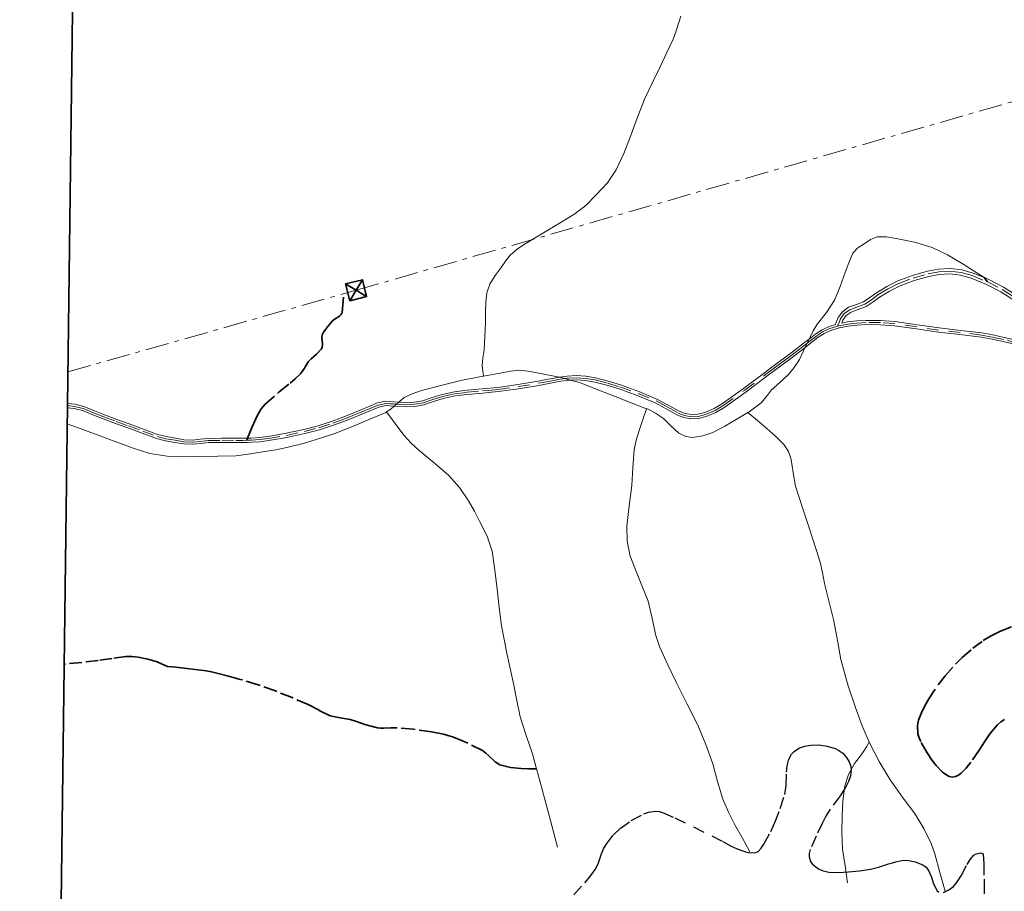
# Model space of a CAD drawing. Header units: metres. Extents: x 407555 to 411072, y 4571682 to 4574038.
# Tile 15 of 67: x 407555 to 407977, y 4573122 to 4573496. Entities that reach past the tile are written whole.
import ezdxf

# ---------------------------------------------------------------- set-up
doc = ezdxf.new("R2010")
doc.units = ezdxf.units.M
doc.header["$MEASUREMENT"] = 0
for name, pattern in [('bt5mv20_liniae', [17.375, 10, -2.75, 1.875, -2.75]), ('bt5mv20_nopinta', [10, 5, -5]), ('bt5mv20_tlin1', [7, 5.25, -1.75])]:
    doc.linetypes.add(name, pattern=pattern)
doc.layers.get('0').update_dxf_attribs({"lineweight": 15})
for name, color, linetype, lineweight in [('ARB01_LN', 7, 'Continuous', 15), ('COB01_LN', 7, 'Continuous', 15), ('ELE01_LN', 7, 'Continuous', 15), ('FLU01_LN', 7, 'Continuous', 15), ('FLU04_LN', 7, 'Continuous', 15), ('TOR02_PT', 7, 'Continuous', 15), ('VIA16_LN', 7, 'Continuous', 15), ('VIA19_LN', 7, 'Continuous', 15), ('VIA21_LN', 7, 'Continuous', 15), ('VIA23_LN', 7, 'Continuous', 15), ('VIR01_LN', 7, 'Continuous', 15)]:
    doc.layers.add(name, color=color, linetype=linetype, lineweight=lineweight)

# ---------------------------------------------------------------- blocks, each defined once
blk = doc.blocks.new('TORRE')
at = {"color": 0, "linetype": 'ByBlock', "lineweight": -2}
for points in [[(2.500502, -2.500498, 0), (2.500498, 2.500502, 0), (-2.500502, 2.500498, 0), (0, 0, 0), (2.500498, 2.500502, 0)], [(-2.500502, 2.500498, 0), (-2.500498, -2.500502, 0), (2.500502, -2.500498, 0), (0, 0, 0), (-2.500498, -2.500502, 0)]]:
    blk.add_polyline3d(points, dxfattribs=at)

msp = doc.modelspace()

# ---------------------------------------------------------------- linework, layer by layer
at = {"layer": 'ARB01_LN', "color": 3, "linetype": 'bt5mv20_nopinta', "lineweight": 25}
for points in [[(407792.09, 4573120.81, 441.82), (407796.77, 4573126.01, 437.54), (407799.05, 4573128.71, 435.71), (407801.2, 4573131.65, 434.34), (407802.47, 4573134.15, 433.95), (407804, 4573138.39, 434.23), (407804.85, 4573140.49, 434.37), (407805.91, 4573142.43, 434.29), (407809.13, 4573146.49, 433.54), (407811.95, 4573149.17, 432.86), (407816.73, 4573152.64, 431.86), (407822.08, 4573155.45, 431.14), (407824.07, 4573156.17, 431.02), (407827.18, 4573156.63, 430.99), (407828.69, 4573156.52, 431.04), (407830.11, 4573156.14, 431.14), (407835.42, 4573153.83, 431.74), (407843.35, 4573149.87, 433.17), (407851.25, 4573146.03, 435.14), (407855.99, 4573143.62, 436.76), (407859.53, 4573141.71, 438.23), (407862.17, 4573140.44, 439.39), (407866.13, 4573139.13, 441.09), (407868.11, 4573138.86, 441.87), (407870.08, 4573138.93, 442.58), (407871.1, 4573139.38, 442.95), (407872.4, 4573140.85, 443.36), (407873.49, 4573142.58, 443.29), (407876.49, 4573147.87, 441.58), (407878.33, 4573151.85, 439.93), (407880.62, 4573157.83, 437.07), (407882.55, 4573163.84, 434), (407883.17, 4573167.58, 432.12), (407883.24, 4573173.3, 429.24), (407883.49, 4573176.15, 427.72), (407884.25, 4573178.95, 426.11), (407885.4, 4573181.06, 424.49), (407886.51, 4573182.27, 423.12), (407888.57, 4573183.61, 421.01), (407891.14, 4573184.54, 419.07), (407893.54, 4573185.01, 417.67), (407897.14, 4573185.08, 415.85), (407900.74, 4573184.46, 414.22), (407904.1, 4573183.5, 412.86), (407905.77, 4573182.7, 412.6), (407907.39, 4573181.46, 412.92), (407909.06, 4573179.6, 413.83), (407910.13, 4573177.86, 414.77), (407910.74, 4573176.22, 415.73), (407910.99, 4573174.69, 416.68), (407910.74, 4573171.81, 418.58), (407909.88, 4573169.3, 420.35), (407908.76, 4573167.1, 421.94), (407906.22, 4573163.24, 424.76), (407901.98, 4573157.47, 428.87), (407900.1, 4573154.58, 430.77), (407898.66, 4573151.69, 432.5), (407895.98, 4573145.98, 435.67), (407893.44, 4573140.27, 438.86), (407893, 4573138.51, 439.97), (407892.96, 4573137.15, 440.88), (407893.58, 4573135.12, 442.18), (407894.26, 4573134.13, 442.7), (407895.25, 4573133.18, 443.09), (407897.05, 4573131.95, 443.51), (407898.62, 4573131.2, 443.79), (407901.4, 4573130.47, 444.14), (407905.58, 4573130.35, 444.46)], [(407950.61, 4573121.85, 451.3), (407952.83, 4573122.89, 451.78), (407954.83, 4573124.41, 452.22), (407956.16, 4573125.9, 452.36), (407958.12, 4573128.93, 451.8), (407960.7, 4573133.77, 450.38), (407962.07, 4573135.97, 450.03), (407963.63, 4573137.82, 450.32), (407964.66, 4573138.41, 450.74), (407966.6, 4573138.73, 451.62), (407967.34, 4573138.54, 452.05), (407967.66, 4573138.05, 452.41), (407967.83, 4573134.21, 453.77), (407967.96, 4573127.49, 455.48), (407968.01, 4573124.19, 456.43), (407968.09, 4573121.24, 457.62)], [(407905.58, 4573130.35, 444.46), (407909.79, 4573130.67, 444.77), (407914.57, 4573131.11, 445.2), (407919.33, 4573131.82, 445.58), (407922.72, 4573132.64, 445.33), (407927.7, 4573134.23, 444.12), (407930.18, 4573134.98, 443.74), (407932.66, 4573135.57, 443.88), (407935, 4573135.69, 444.57), (407938.43, 4573134.94, 446.07), (407941.74, 4573133.65, 447.38), (407943.15, 4573132.64, 447.84), (407944.12, 4573131.28, 448.24), (407945.41, 4573128.31, 448.93), (407946.21, 4573125.95, 449.45), (407946.83, 4573124.33, 449.83), (407947.89, 4573122.46, 450.39), (407948.55, 4573121.9, 450.67)]]:
    msp.add_polyline3d(points, dxfattribs=at)
at = {"layer": 'COB01_LN', "color": 92, "linetype": 'bt5mv20_nopinta', "lineweight": 35}
msp.add_polyline3d([(407976.79, 4573195.99, 434.2), (407975.19, 4573194.9, 434.12), (407973.61, 4573193.45, 434.07), (407970.5, 4573189.74, 434.02), (407968.47, 4573186.86, 434), (407965.81, 4573182.82, 433.93), (407962.32, 4573177.67, 433.65), (407960.36, 4573175.15, 433.35), (407958.15, 4573172.9, 432.84), (407956.97, 4573172.04, 432.48), (407955.73, 4573171.46, 432.02), (407954.4, 4573171.25, 431.43), (407953, 4573171.56, 430.69), (407951.55, 4573172.34, 429.82), (407950.14, 4573173.39, 428.92), (407947.41, 4573176.16, 427.02), (407945.68, 4573178.4, 425.72), (407943.51, 4573181.72, 423.98), (407940.85, 4573186.45, 421.72), (407940.11, 4573188.14, 420.94), (407939.65, 4573189.87, 420.14), (407939.49, 4573193.34, 418.55), (407939.89, 4573195.63, 417.56), (407940.96, 4573198.57, 416.38), (407942.55, 4573201.74, 415.34), (407944.29, 4573204.83, 414.56), (407948.24, 4573210.83, 413.51), (407951.24, 4573214.7, 412.98), (407955.76, 4573219.72, 412.18), (407958.62, 4573222.54, 411.55), (407963.09, 4573226.45, 410.44), (407967.65, 4573229.77, 409.31), (407970.77, 4573231.68, 408.55), (407975.08, 4573233.87, 407.53), (407981.16, 4573236.18, 406.21)], dxfattribs=at)
at = {"layer": 'ELE01_LN', "color": 1, "linetype": 'bt5mv20_liniae', "lineweight": 15}
msp.add_polyline3d([(407575.19, 4573344.93, 365.14), (407698.74, 4573379.92, 367.6), (408081.53, 4573489.85, 422.48), (408416.65, 4573585.59, 531.87), (408996.88, 4573753.26, 514.65), (409413.08, 4573872.63, 516.96), (409727.47, 4573963.24, 525.46), (409888.73, 4574009.43, 517.24)], dxfattribs=at)
at = {"layer": 'FLU01_LN', "color": 150, "linetype": 'Continuous', "lineweight": 15}
for points in [[(407837.91, 4573497.34, 383.38), (407837.13, 4573494.64, 382.55), (407835.98, 4573491.04, 381.88), (407834.65, 4573487.49, 381.23), (407831.87, 4573481.51, 379.36), (407829.05, 4573475.64, 377.48), (407825.7, 4573468.71, 375.67), (407822.39, 4573461.75, 373.73), (407819.21, 4573453.69, 371.06), (407816.29, 4573445.59, 368.35), (407813.48, 4573438.51, 365.98), (407810.31, 4573431.52, 363.79), (407806.46, 4573425.92, 362.47), (407801.71, 4573420.87, 361.36), (407797.17, 4573416.29, 360.01), (407792.12, 4573412.36, 358.8), (407786.67, 4573409.1, 358), (407781.21, 4573405.86, 357.32), (407776.24, 4573402.86, 356.68), (407771.27, 4573399.84, 356.12), (407767.9, 4573397.66, 355.8), (407764.84, 4573394.97, 355.49), (407762.8, 4573392.37, 355.23), (407760.96, 4573389.73, 354.97), (407758.36, 4573386.17, 353.68), (407756.02, 4573382.46, 352.11), (407754.78, 4573378.84, 351.34), (407754.37, 4573374.99, 350.57), (407754.29, 4573370.5, 349.62), (407754.2, 4573366, 348.68), (407753.92, 4573360.21, 347.77), (407753.6, 4573354.43, 346.91), (407753.02, 4573350.96, 345.92), (407752.77, 4573347.48, 345.02), (407753.04, 4573345.31, 344.72), (407753.3, 4573343.13, 344.41)], [(407967.97, 4573385.35, 352.82), (407963.29, 4573388.36, 352.68), (407958.58, 4573391.38, 352.54), (407952.33, 4573395.07, 352.3), (407945.73, 4573398.23, 352.02), (407938.08, 4573400.54, 351.75), (407930.26, 4573402.06, 351.49), (407926.19, 4573402.82, 351.36), (407922.13, 4573402.83, 351.23), (407919.25, 4573401.66, 351.03), (407916.57, 4573399.82, 350.81), (407913.86, 4573398.05, 350.66), (407911.77, 4573395.77, 350.55), (407909.98, 4573391.7, 350.48), (407908.39, 4573387.58, 350.39), (407906.24, 4573381.55, 350.09), (407903.85, 4573375.61, 349.77), (407900.4, 4573370.43, 349.51), (407896.6, 4573365.47, 349.3), (407895.62, 4573363.97, 349.3), (407894.68, 4573362.45, 349.3), (407892.98, 4573358.99, 349.23), (407892.06, 4573357.12, 349.19), (407891.7, 4573356.39, 349.17), (407891.17, 4573355.29, 349.14), (407888.79, 4573350.28, 349.03), (407886.58, 4573346.82, 349.03), (407884, 4573343.62, 349), (407880.42, 4573340.39, 348.81), (407876.79, 4573337.25, 348.56), (407874.71, 4573334.41, 348.34), (407872.48, 4573331.68, 348.14), (407867.24, 4573327.86, 348.01), (407866.76, 4573327.57, 348)], [(407823.31, 4573329.16, 346.07), (407815.98, 4573331.99, 345.89), (407808.35, 4573334.93, 345.7), (407801.65, 4573337.56, 345.52), (407794.94, 4573340.18, 345.35), (407790.64, 4573341.38, 345.27), (407788.19, 4573342.06, 345.22), (407785.98, 4573342.67, 345.17), (407785.8, 4573342.72, 345.17), (407776.4, 4573344.5, 345.01), (407772.57, 4573345.28, 344.92), (407768.74, 4573345.61, 344.82), (407764.98, 4573345.22, 344.75), (407761.22, 4573344.56, 344.68), (407753.3, 4573343.13, 344.41)], [(407753.3, 4573343.13, 344.41), (407752.42, 4573342.97, 344.38), (407743.67, 4573341.25, 344.03), (407735.01, 4573339.16, 343.64), (407726.42, 4573336.74, 343.26), (407722.85, 4573335.5, 343.21), (407719.41, 4573333.92, 343.19), (407717.03, 4573331.95, 343.09), (407716.01, 4573331.1, 343.04), (407715.48, 4573330.66, 343.02), (407715.04, 4573330.24, 343), (407713.62, 4573328.91, 342.93), (407711.78, 4573327.76, 342.88)], [(407867.6, 4573139.25, 441.62), (407864.39, 4573145.02, 437.67), (407861.17, 4573150.79, 433.71), (407858.41, 4573156.17, 430.13), (407856.03, 4573161.75, 426.55), (407853.75, 4573169.32, 421.63), (407851.62, 4573176.89, 416.64), (407848.69, 4573185.21, 411.19), (407845.22, 4573193.53, 406.11), (407840.72, 4573202.57, 401.24), (407836.15, 4573211.61, 396.47), (407832.38, 4573219.37, 392.21), (407828.8, 4573227.19, 387.97), (407827.2, 4573231.88, 385.61), (407825.63, 4573239.29, 382.17), (407823.9, 4573246.67, 378.8), (407820.04, 4573256.21, 374.3), (407816.23, 4573266, 370.02), (407814.93, 4573272.32, 367.64), (407814.77, 4573278.75, 365.4), (407815.84, 4573287.48, 362.58), (407816.98, 4573296.2, 359.77), (407817.39, 4573303.92, 356.87), (407817.95, 4573311.48, 353.68), (407818.77, 4573315.66, 351.39), (407820.05, 4573319.83, 349.3), (407821.68, 4573324.5, 347.69), (407823.31, 4573329.16, 346.07)], [(407866.76, 4573327.57, 348), (407861.71, 4573324.47, 347.93), (407856.79, 4573321.64, 347.78), (407851.62, 4573319, 347.58), (407847.38, 4573317.48, 347.29), (407843.11, 4573316.82, 347.02), (407840.09, 4573317.21, 346.94), (407837.11, 4573318.61, 346.86), (407833.65, 4573321.8, 346.75), (407830.47, 4573324.93, 346.63), (407827.15, 4573327.18, 346.35), (407823.62, 4573329.04, 346.08), (407823.31, 4573329.16, 346.07)], [(407711.78, 4573327.76, 342.88), (407711.49, 4573327.58, 342.87), (407708.07, 4573326.15, 342.82), (407704.64, 4573324.72, 342.78), (407699.87, 4573322.71, 342.72), (407695.09, 4573320.71, 342.66), (407689.57, 4573318.55, 342.49), (407683.95, 4573316.6, 342.3), (407676.57, 4573314.4, 342.19), (407669.08, 4573312.58, 342.12), (407664.36, 4573311.57, 342.13), (407659.61, 4573310.74, 342.1), (407653.42, 4573309.86, 341.94), (407647.22, 4573308.98, 341.78), (407639.45, 4573308.8, 341.57), (407631.68, 4573308.62, 341.36), (407624.71, 4573308.55, 341.16), (407617.73, 4573308.78, 340.95), (407610.3, 4573309.98, 340.68), (407603.09, 4573312.26, 340.41), (407591.17, 4573316.7, 340.17), (407579.26, 4573321.13, 339.96), (407574.89, 4573322.73, 339.81)], [(407785.11, 4573141.29, 425.27), (407782.8, 4573149.87, 419.56), (407780.49, 4573158.45, 413.84), (407777.48, 4573169.7, 407.63), (407776.09, 4573174.83, 405.2), (407774.34, 4573181.27, 402.16), (407771.59, 4573189.13, 398.24), (407769.03, 4573197.03, 394.36), (407767.61, 4573204.1, 391.03), (407766.26, 4573211.34, 387.95), (407763.57, 4573223.64, 383.23), (407761.14, 4573236.02, 378.57), (407760.12, 4573243.89, 375.62), (407759.23, 4573251.79, 372.73), (407758.23, 4573259.98, 370.02), (407757.06, 4573268.15, 367.49), (407754.93, 4573274.54, 365.43), (407751.84, 4573280.69, 363.35), (407749.49, 4573285.25, 361.73), (407746.93, 4573289.67, 360.08), (407743.05, 4573295.35, 357.83), (407738.5, 4573300.52, 355.56), (407732.15, 4573305.9, 352.63), (407725.75, 4573311.21, 349.69), (407722.31, 4573314.39, 348.52), (407719.2, 4573317.79, 347.3), (407715.49, 4573322.78, 345.09), (407711.78, 4573327.76, 342.88)], [(407918.72, 4573186.26, 407.45), (407918.72, 4573186.27, 407.45), (407915.78, 4573193.22, 403.89), (407913.19, 4573200.21, 400.32), (407909.62, 4573210.83, 394.45), (407906.61, 4573221.61, 388.81), (407905.12, 4573229.87, 385.16), (407903.63, 4573238.24, 381.55), (407901.57, 4573246.23, 377.93), (407899.5, 4573254.25, 374.34), (407898.65, 4573258.82, 372.79), (407897.7, 4573263.4, 371.4), (407896.2, 4573268.33, 369.33), (407894.55, 4573273.28, 367.42), (407892.41, 4573279.77, 365.56), (407890.25, 4573286.27, 363.72), (407888.66, 4573291.09, 362.3), (407887.09, 4573295.91, 360.89), (407886.07, 4573301.6, 359.44), (407885.21, 4573307.37, 357.97), (407884.06, 4573310.81, 356.8), (407882.22, 4573313.7, 355.46), (407878.71, 4573317.21, 353.16), (407874.88, 4573320.65, 351.09), (407870.82, 4573324.11, 349.55), (407866.76, 4573327.57, 348)], [(407909.4, 4573125.9, 444.77), (407908.36, 4573133.16, 439.75), (407907.31, 4573140.42, 434.73), (407906.96, 4573147.47, 430.22), (407907.16, 4573154.62, 425.84), (407907.47, 4573161.11, 421.65), (407908.3, 4573167.56, 417.45), (407909.82, 4573172.41, 414.52), (407912.41, 4573177.11, 411.96), (407914.38, 4573179.66, 410.87), (407916.28, 4573182.19, 409.73), (407917.5, 4573184.23, 408.59), (407918.72, 4573186.26, 407.45)], [(407951.23, 4573122.34, 451.45), (407949.05, 4573130.33, 446.55), (407946.87, 4573138.31, 441.64), (407945.31, 4573142.86, 438.7), (407942.15, 4573149.26, 434.14), (407938.42, 4573155.41, 429.52), (407933.04, 4573162.7, 423.29), (407927.66, 4573170.05, 417.18), (407923, 4573177.89, 412.09), (407918.72, 4573186.26, 407.45)]]:
    msp.add_polyline3d(points, dxfattribs=at)
at = {"layer": 'FLU04_LN', "color": 202, "linetype": 'bt5mv20_nopinta', "lineweight": 35}
msp.add_polyline3d([(407967.97, 4573385.35, 352.82), (407969.46, 4573383.49, 352.81)], dxfattribs=at)
at = {"layer": 'VIA16_LN', "color": 42, "linetype": 'bt5mv20_nopinta', "lineweight": 15}
for points in [[(407905.2, 4573364.51, 350.93), (407905.81, 4573366.07, 350.98), (407906.43, 4573367.62, 351.05), (407908.06, 4573369.88, 351.07), (407910.4, 4573371.58, 351.1), (407913.66, 4573372.75, 351.26), (407916.86, 4573373.98, 351.47), (407919.7, 4573375.84, 351.7), (407922.44, 4573377.9, 351.91), (407926.83, 4573380.58, 352.13), (407931.48, 4573382.86, 352.27), (407937.62, 4573385.14, 352.45), (407943.96, 4573386.95, 352.63), (407948.65, 4573387.83, 352.8), (407953.36, 4573388.11, 352.95), (407958.16, 4573387.53, 352.94), (407962.89, 4573386.19, 352.84), (407969.46, 4573383.49, 352.81), (407975.75, 4573380.24, 352.87), (407984.53, 4573374.65, 353.08)], [(407574.99, 4573330.49, 341.08), (407578.03, 4573330.12, 341.35), (407581.73, 4573329.18, 341.66), (407586.19, 4573327.42, 341.93), (407590.61, 4573325.64, 342.09), (407595.88, 4573323.72, 342.18), (407601.15, 4573321.79, 342.21), (407607.26, 4573319.52, 342.19), (407613.38, 4573317.25, 342.17), (407617.23, 4573316.28, 342.18), (407621.14, 4573315.59, 342.25), (407624.91, 4573314.95, 342.51), (407628.69, 4573314.79, 342.69), (407632.02, 4573315.15, 342.53), (407635.36, 4573315.52, 342.39), (407641.24, 4573315.59, 342.7), (407647.12, 4573315.58, 343.06), (407648.61, 4573315.56, 343.17), (407650.1, 4573315.54, 343.23), (407651.83, 4573315.6, 343.24), (407651.94, 4573315.6, 343.24), (407653.78, 4573315.66, 343.26), (407657.46, 4573315.92, 343.34), (407661.12, 4573316.37, 343.41), (407668.86, 4573317.73, 343.36), (407676.55, 4573319.4, 343.25), (407682.73, 4573320.97, 343.27), (407688.79, 4573322.91, 343.36), (407692.73, 4573324.42, 343.48), (407696.65, 4573325.96, 343.61), (407700.85, 4573327.66, 343.68), (407705.05, 4573329.37, 343.58), (407708.19, 4573330.72, 343.4), (407711.45, 4573331.4, 343.21), (407713.14, 4573331.29, 343.07), (407714.83, 4573331.17, 342.99), (407716.01, 4573331.1, 343.1), (407717.55, 4573331, 343.24), (407720.26, 4573330.86, 343.53), (407723.87, 4573331.03, 343.89), (407727.46, 4573331.68, 344.17), (407731.67, 4573333.06, 344.35), (407735.88, 4573334.4, 344.51), (407741.05, 4573335.51, 344.78), (407746.31, 4573336.17, 345.07), (407752.94, 4573336.75, 345.39), (407755.63, 4573337.01, 345.45), (407759.57, 4573337.39, 345.55), (407768.26, 4573338.6, 345.44), (407776.91, 4573340.06, 345.29), (407781.24, 4573340.87, 345.25), (407785.57, 4573341.69, 345.28), (407788.19, 4573342.06, 345.36), (407789.3, 4573342.21, 345.39), (407793.04, 4573342.42, 345.56), (407797.14, 4573342.16, 345.81), (407801.22, 4573341.46, 346.03), (407806.53, 4573340.1, 346.25), (407811.78, 4573338.49, 346.45), (407819.63, 4573335.65, 346.73), (407827.35, 4573332.47, 347.12), (407832.11, 4573329.91, 347.65), (407836.89, 4573327.23, 348.19), (407839.53, 4573326.19, 348.5), (407842.3, 4573325.69, 348.73), (407845.45, 4573325.84, 348.86), (407848.6, 4573326.65, 348.99), (407852.63, 4573328.39, 349.17), (407856.37, 4573330.6, 349.35), (407865.39, 4573337.13, 349.7), (407874.33, 4573343.76, 349.95), (407877.58, 4573346.2, 349.99), (407880.82, 4573348.64, 349.96), (407884.53, 4573351.41, 349.69), (407888.24, 4573354.17, 349.39), (407892.06, 4573357.12, 349.33), (407892.32, 4573357.32, 349.33), (407896.39, 4573360.49, 349.66), (407899.03, 4573362.21, 350), (407901.91, 4573363.54, 350.4), (407905.2, 4573364.51, 350.93)], [(407982.97, 4573357.29, 357.3), (407976.34, 4573358.8, 357.02), (407971.62, 4573359.86, 356.76), (407966.88, 4573360.72, 356.41), (407957.71, 4573361.82, 355.58), (407948.54, 4573362.84, 354.78), (407939.1, 4573364.24, 354.12), (407929.65, 4573365.6, 353.45), (407923.53, 4573366.06, 353), (407917.39, 4573366.09, 352.53), (407913.47, 4573365.87, 352.15), (407909.57, 4573365.41, 351.62), (407905.7, 4573364.66, 351.01), (407905.2, 4573364.51, 350.93)]]:
    msp.add_polyline3d(points, dxfattribs=at)
at = {"layer": 'VIA19_LN', "color": 7, "linetype": 'Continuous', "lineweight": 15}
for points in [[(407575.01, 4573331.41, 341.07), (407578.2, 4573331.02, 341.35), (407582.01, 4573330.05, 341.66), (407586.52, 4573328.27, 341.93), (407590.94, 4573326.49, 342.09), (407596.19, 4573324.58, 342.18), (407601.47, 4573322.64, 342.21), (407607.58, 4573320.37, 342.19), (407613.65, 4573318.12, 342.17), (407617.42, 4573317.17, 342.18), (407621.3, 4573316.49, 342.25), (407625.01, 4573315.85, 342.51), (407628.66, 4573315.7, 342.69), (407631.92, 4573316.05, 342.53), (407635.3, 4573316.43, 342.39), (407641.23, 4573316.5, 342.7), (407647.13, 4573316.49, 343.06), (407648.62, 4573316.47, 343.17), (407650.07, 4573316.45, 343.23), (407651.91, 4573316.51, 343.24), (407652.22, 4573316.52, 343.24), (407653.73, 4573316.57, 343.26), (407657.37, 4573316.82, 343.34), (407660.99, 4573317.27, 343.41), (407668.69, 4573318.62, 343.36), (407676.34, 4573320.29, 343.25), (407682.48, 4573321.85, 343.27), (407688.49, 4573323.77, 343.36), (407692.4, 4573325.26, 343.48), (407696.31, 4573326.8, 343.61), (407700.51, 4573328.5, 343.68), (407704.7, 4573330.21, 343.58), (407707.92, 4573331.59, 343.4), (407711.39, 4573332.32, 343.21), (407713.2, 4573332.2, 343.07), (407714.89, 4573332.08, 342.99), (407717.03, 4573331.95, 343.19), (407717.6, 4573331.91, 343.24), (407720.26, 4573331.77, 343.53), (407723.76, 4573331.94, 343.89), (407727.24, 4573332.56, 344.17), (407731.39, 4573333.93, 344.35), (407735.65, 4573335.28, 344.51), (407740.9, 4573336.41, 344.78), (407746.21, 4573337.07, 345.07), (407752.86, 4573337.66, 345.39), (407759.46, 4573338.29, 345.55), (407768.12, 4573339.5, 345.44), (407776.75, 4573340.96, 345.29), (407781.07, 4573341.76, 345.25), (407785.42, 4573342.59, 345.28), (407785.98, 4573342.67, 345.3), (407789.21, 4573343.12, 345.39), (407793.04, 4573343.33, 345.56), (407797.25, 4573343.06, 345.81), (407801.41, 4573342.35, 346.03), (407806.78, 4573340.97, 346.25), (407812.07, 4573339.35, 346.45), (407819.96, 4573336.5, 346.73), (407827.74, 4573333.29, 347.12), (407832.54, 4573330.71, 347.65), (407837.28, 4573328.05, 348.19), (407839.78, 4573327.07, 348.5), (407842.36, 4573326.6, 348.73), (407845.32, 4573326.74, 348.86), (407848.3, 4573327.51, 348.99), (407852.22, 4573329.21, 349.17), (407855.87, 4573331.36, 349.35), (407864.85, 4573337.87, 349.7), (407873.79, 4573344.49, 349.95), (407877.03, 4573346.93, 349.99), (407880.27, 4573349.37, 349.96), (407883.99, 4573352.14, 349.69), (407887.69, 4573354.89, 349.39), (407891.76, 4573358.04, 349.33), (407892.98, 4573358.99, 349.43), (407895.86, 4573361.23, 349.66), (407898.59, 4573363.01, 350), (407901.59, 4573364.39, 350.4), (407904.22, 4573365.17, 350.81), (407904.74, 4573366.49, 350.98), (407905.41, 4573368.18, 351.05), (407907.23, 4573370.71, 351.07), (407909.86, 4573372.61, 351.1), (407913.26, 4573373.83, 351.26), (407916.33, 4573375.01, 351.47), (407919.04, 4573376.79, 351.7), (407921.79, 4573378.86, 351.91), (407926.27, 4573381.59, 352.13), (407931.02, 4573383.92, 352.27), (407937.26, 4573386.24, 352.45), (407943.69, 4573388.08, 352.63), (407948.51, 4573388.98, 352.8), (407953.39, 4573389.27, 352.95), (407958.39, 4573388.67, 352.94)], [(407958.39, 4573388.67, 352.94), (407963.27, 4573387.28, 352.84), (407967.97, 4573385.35, 352.82), (407969.95, 4573384.54, 352.81), (407976.33, 4573381.24, 352.87), (407985.15, 4573375.62, 353.08)], [(407983.9, 4573373.68, 353.08), (407975.17, 4573379.24, 352.87), (407968.98, 4573382.44, 352.81), (407962.51, 4573385.1, 352.84), (407957.93, 4573386.4, 352.94), (407953.33, 4573386.95, 352.95), (407948.79, 4573386.68, 352.8), (407944.23, 4573385.82, 352.63), (407937.98, 4573384.04, 352.45), (407931.94, 4573381.8, 352.27), (407927.39, 4573379.57, 352.13), (407923.09, 4573376.94, 351.91), (407920.37, 4573374.9, 351.7), (407917.39, 4573372.95, 351.47), (407914.06, 4573371.66, 351.26), (407910.94, 4573370.55, 351.1), (407908.89, 4573369.05, 351.07), (407907.45, 4573367.06, 351.05), (407906.96, 4573365.83, 351.24), (407909.43, 4573366.31, 351.62), (407913.39, 4573366.78, 352.15), (407917.37, 4573367, 352.53), (407923.56, 4573366.97, 353), (407929.75, 4573366.5, 353.45), (407939.23, 4573365.14, 354.12), (407948.66, 4573363.74, 354.78), (407957.82, 4573362.72, 355.58), (407967.02, 4573361.62, 356.41), (407971.8, 4573360.75, 356.76), (407976.54, 4573359.69, 357.02), (407983.17, 4573358.17, 357.3)], [(407982.76, 4573356.4, 357.3), (407976.14, 4573357.91, 357.02), (407971.44, 4573358.97, 356.76), (407966.74, 4573359.82, 356.41), (407957.61, 4573360.91, 355.58), (407948.42, 4573361.94, 354.78), (407938.97, 4573363.34, 354.12), (407929.55, 4573364.7, 353.45), (407923.49, 4573365.15, 353), (407917.41, 4573365.18, 352.53), (407913.55, 4573364.97, 352.15), (407909.71, 4573364.51, 351.62), (407905.91, 4573363.78, 351.01), (407902.23, 4573362.69, 350.4), (407899.48, 4573361.41, 350), (407896.92, 4573359.75, 349.66), (407892.88, 4573356.6, 349.33), (407891.17, 4573355.29, 349.36), (407888.79, 4573353.45, 349.39), (407885.07, 4573350.68, 349.69), (407881.37, 4573347.91, 349.96), (407878.12, 4573345.47, 349.99), (407874.87, 4573343.03, 349.95), (407865.92, 4573336.4, 349.7), (407856.87, 4573329.84, 349.35), (407853.04, 4573327.58, 349.17), (407848.9, 4573325.79, 348.99), (407845.59, 4573324.94, 348.86), (407842.24, 4573324.78, 348.73), (407839.29, 4573325.31, 348.5), (407836.5, 4573326.41, 348.19), (407831.67, 4573329.11, 347.65), (407826.96, 4573331.65, 347.12), (407819.31, 4573334.8, 346.73), (407811.49, 4573337.63, 346.45), (407806.29, 4573339.22, 346.25), (407801.03, 4573340.57, 346.03), (407797.03, 4573341.26, 345.81), (407793.04, 4573341.51, 345.56), (407790.64, 4573341.38, 345.45), (407789.39, 4573341.31, 345.39), (407785.72, 4573340.79, 345.28), (407781.4, 4573339.97, 345.25), (407777.07, 4573339.16, 345.29), (407768.4, 4573337.7, 345.44)], [(407768.4, 4573337.7, 345.44), (407759.68, 4573336.49, 345.55), (407756.76, 4573336.21, 345.48), (407753.03, 4573335.85, 345.39), (407746.41, 4573335.27, 345.07), (407741.2, 4573334.62, 344.78), (407736.11, 4573333.52, 344.51), (407731.95, 4573332.2, 344.35), (407727.68, 4573330.8, 344.17), (407723.97, 4573330.13, 343.89), (407720.26, 4573329.95, 343.53), (407717.49, 4573330.1, 343.24), (407715.04, 4573330.24, 343.01), (407714.77, 4573330.26, 342.99), (407713.08, 4573330.38, 343.07), (407711.51, 4573330.48, 343.21), (407708.47, 4573329.85, 343.4), (407705.4, 4573328.53, 343.58), (407701.19, 4573326.82, 343.68), (407696.99, 4573325.12, 343.61), (407693.06, 4573323.57, 343.48), (407689.09, 4573322.05, 343.36), (407682.98, 4573320.1, 343.27), (407676.76, 4573318.51, 343.25), (407669.04, 4573316.84, 343.36), (407661.25, 4573315.47, 343.41), (407657.54, 4573315.01, 343.34), (407653.83, 4573314.75, 343.26), (407651.97, 4573314.69, 343.24), (407650.13, 4573314.63, 343.23), (407648.6, 4573314.65, 343.17), (407647.11, 4573314.67, 343.06), (407641.24, 4573314.68, 342.7), (407635.42, 4573314.61, 342.39), (407632.12, 4573314.24, 342.53), (407628.72, 4573313.88, 342.69), (407624.82, 4573314.04, 342.51), (407620.98, 4573314.69, 342.25), (407617.04, 4573315.39, 342.18), (407613.11, 4573316.38, 342.17), (407606.95, 4573318.66, 342.19), (407600.83, 4573320.94, 342.21), (407595.57, 4573322.87, 342.18), (407590.28, 4573324.79, 342.09), (407585.85, 4573326.58, 341.93), (407581.45, 4573328.31, 341.66), (407577.86, 4573329.23, 341.35), (407574.98, 4573329.57, 341.09)]]:
    msp.add_polyline3d(points, dxfattribs=at)
at = {"layer": 'VIA21_LN', "color": 2, "linetype": 'bt5mv20_tlin1', "lineweight": 35}
for points in [[(407652.22, 4573316.52, 343.24), (407654.24, 4573321.33, 344.92), (407656.27, 4573326.13, 346.61), (407658.04, 4573329.11, 347.8), (407659.78, 4573331.06, 348.74), (407665.78, 4573336.4, 351.52), (407670.43, 4573340.16, 352.98), (407672.79, 4573342.02, 353.6), (407674.96, 4573344.02, 354.34), (407676.68, 4573346.56, 355.37), (407678.24, 4573349.2, 356.42), (407679.54, 4573350.59, 356.91), (407681.8, 4573352.5, 357.51), (407683.79, 4573354.6, 358.2), (407684.18, 4573355.42, 358.51), (407684.33, 4573357, 359.18), (407684.12, 4573359.52, 360.29), (407684.22, 4573360.74, 360.81), (407684.7, 4573361.88, 361.27), (407686.57, 4573364.42, 361.96), (407688.57, 4573366.77, 362.65), (407689.75, 4573367.69, 363.29), (407691.69, 4573368.79, 364.49), (407692.41, 4573369.49, 365.02), (407692.74, 4573370.44, 365.4), (407693.01, 4573373.73, 366.22), (407693.29, 4573377.01, 367.04)], [(407776.09, 4573174.83, 405.2), (407772.8, 4573174.86, 405.56), (407769.5, 4573174.89, 405.91), (407764.91, 4573175.31, 406.46), (407760.42, 4573176.56, 406.99), (407758.34, 4573177.79, 407.09), (407755.7, 4573180.33, 406.94), (407754.37, 4573181.58, 406.84), (407752.87, 4573182.61, 406.81), (407744.71, 4573186.7, 407.35), (407740.51, 4573188.39, 407.67), (407736.18, 4573189.66, 407.77), (407731.04, 4573190.7, 407.32), (407723.3, 4573191.79, 405.83), (407715.52, 4573192.44, 404.47), (407713.58, 4573192.42, 404.51), (407710.6, 4573192.22, 404.88), (407709.19, 4573192.23, 404.84), (407707.9, 4573192.43, 404.41), (407705.16, 4573193.15, 402.9), (407702.43, 4573193.86, 401.39), (407699.31, 4573194.89, 400.53), (407696.18, 4573195.91, 399.67), (407691.86, 4573196.67, 398.06), (407687.57, 4573197.54, 396.19), (407682.84, 4573199.88, 394.12), (407678.21, 4573202.31, 392.12), (407671.26, 4573205.34, 389.6), (407664.2, 4573208.18, 387.16), (407656.69, 4573210.82, 384.45), (407649.09, 4573213.15, 381.75), (407644.07, 4573214.54, 380.03), (407639.03, 4573215.79, 378.28), (407636.77, 4573216.3, 377.47), (407634.51, 4573216.8, 376.65), (407634.5, 4573216.8, 376.65), (407629.75, 4573217.39, 375.04), (407624.99, 4573217.98, 373.43), (407621.42, 4573218.31, 372.48), (407617.85, 4573218.66, 371.52), (407615.6, 4573219.59, 370.65), (407613.4, 4573220.72, 369.78), (407609.4, 4573221.83, 368.32), (407605.25, 4573222.63, 366.91), (407602.67, 4573222.94, 366.18), (407600.08, 4573222.92, 365.59), (407594.08, 4573222.1, 364.38), (407588.09, 4573221.24, 363.15), (407581.14, 4573220.4, 361.6), (407574.2, 4573219.7, 360.04), (407573.58, 4573219.69, 359.91)]]:
    msp.add_polyline3d(points, dxfattribs=at)
at = {"layer": 'VIA23_LN', "color": 42, "linetype": 'bt5mv20_nopinta', "lineweight": 35}
msp.add_polyline3d([(407651.83, 4573315.6, 343.24), (407652.22, 4573316.52, 343.24)], dxfattribs=at)
at = {"layer": 'VIR01_LN', "color": 7, "linetype": 'Continuous', "lineweight": 35, "flags": 128}
msp.add_lwpolyline([(407584.03, 4574038.19), (411071.92, 4573994.66), (411043.52, 4571681.77), (407554.51, 4571725.33)], close=True, dxfattribs=at)

# ---------------------------------------------------------------- block references
at = {"layer": 'TOR02_PT', "color": 1, "linetype": 'Continuous', "lineweight": 35, "xscale": 1.480437, "yscale": 1.480437, "zscale": 1.480437, "rotation": 14.073747}
msp.add_blockref('TORRE', (407698.74, 4573379.92, 367.6), dxfattribs=at)

doc.saveas('drawing.dxf')
